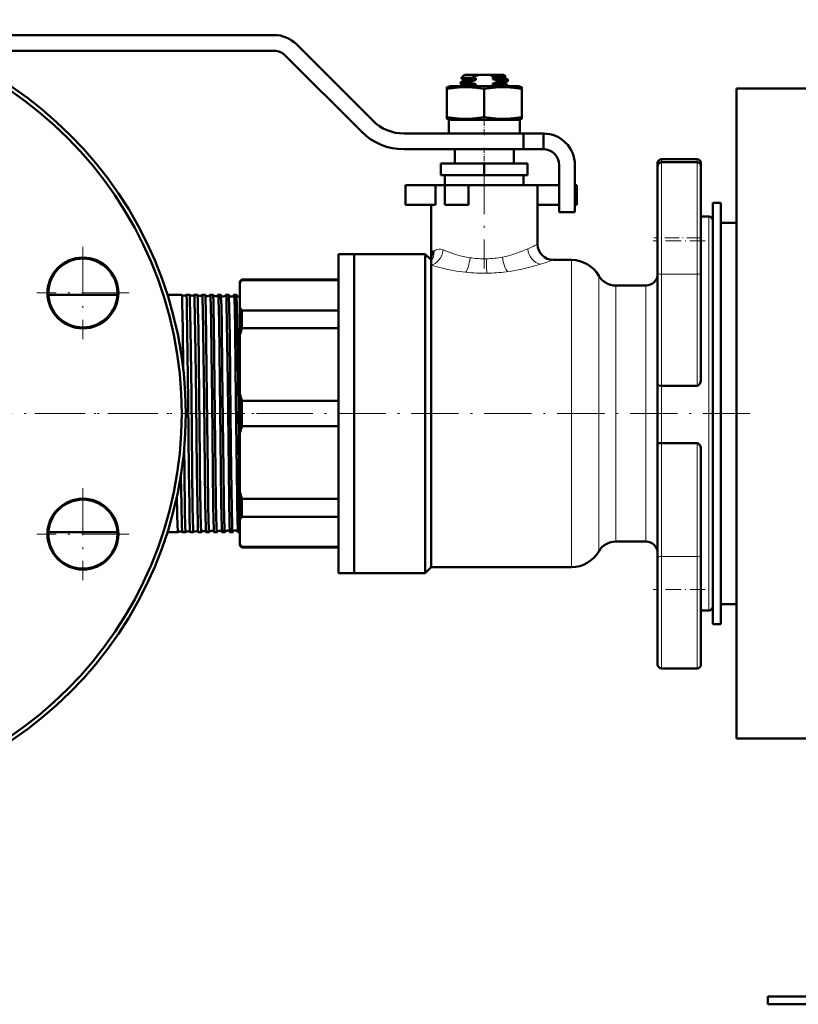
# Model space of a CAD drawing. Extents: x -1595 to 1972, y -1605 to 604.
# Tile 2 of 53: x -1407 to -1210, y -283 to -33. Entities that reach past the tile are written whole.
import ezdxf

# ---------------------------------------------------------------- set-up
doc = ezdxf.new("R2010")
doc.units = 0
doc.linetypes.add('DASHDOT', pattern=[18.5, 12, -3, 0.5, -3])

msp = doc.modelspace()

# ---------------------------------------------------------------- linework, layer by layer
at = {"color": 7, "lineweight": 50}
for p, q in [((-1423.04, -36.58), (-1342.7, -36.58)), ((-1337.04, -38.92), (-1317.61, -58.36)), ((-1342.7, -40.58), (-1423.04, -40.58)), ((-1320.44, -61.19), (-1339.87, -41.75)), ((-1294.39, -46.68), (-1295.23, -47.52)), ((-1290.6, -46.68), (-1294.39, -46.68)), ((-1290.6, -46.68), (-1288.17, -46.68)), ((-1284.39, -46.68), (-1288.17, -46.68)), ((-1287.25, -47.79), (-1287.25, -47.36)), ((-1284.39, -46.68), (-1284.02, -47.04)), ((-1284.11, -47.11), (-1284.03, -47.06)), ((-1284.09, -47.09), (-1284.09, -47.51)), ((-1298.89, -49.82), (-1297.99, -49.58)), ((-1298.89, -50.21), (-1298.89, -49.82)), ((-1289.39, -49.58), (-1297.99, -49.58)), ((-1295.39, -48.93), (-1295.39, -48.66)), ((-1295.37, -48.65), (-1294.67, -48.24)), ((-1294.69, -49.34), (-1295.37, -48.95)), ((-1295.22, -47.52), (-1295.23, -47.52)), ((-1294.69, -47.84), (-1295.22, -47.53)), ((-1294.69, -47.83), (-1294.69, -48.26)), ((-1294.69, -49.33), (-1294.69, -49.58)), ((-1291.52, -49.48), (-1293.4, -49.58)), ((-1292.92, -48.44), (-1292.92, -48.7)), ((-1291.52, -47.56), (-1291.52, -47.98)), ((-1291.52, -49.06), (-1291.52, -49.48)), ((-1280.79, -49.58), (-1289.39, -49.58)), ((-1284.95, -47.65), (-1287.25, -47.79)), ((-1287.25, -49.29), (-1287.25, -48.86)), ((-1285.86, -48.41), (-1285.86, -48.14)), ((-1284.11, -48.6), (-1283.4, -48.2)), ((-1283.4, -47.9), (-1284.09, -47.5)), ((-1284.09, -48.59), (-1284.09, -49.01)), ((-1283.4, -49.4), (-1284.09, -49)), ((-1283.39, -48.18), (-1283.39, -47.91)), ((-1283.39, -49.58), (-1283.39, -49.41)), ((-1280.79, -49.58), (-1279.89, -49.82)), ((-1279.89, -49.82), (-1279.89, -50.21)), ((-1298.89, -50.21), (-1298.89, -57.44)), ((-1289.39, -50.21), (-1289.39, -57.44)), ((-1279.89, -50.21), (-1279.89, -57.44)), ((-1225.39, -50.18), (-1203.39, -50.18)), ((-1225.39, -132.68), (-1225.39, -50.18)), ((-1298.89, -57.44), (-1298.89, -57.84)), ((-1279.89, -57.84), (-1279.89, -57.44)), ((-1297.99, -58.08), (-1298.89, -57.84)), ((-1289.39, -58.08), (-1298.39, -58.08)), ((-1298.39, -58.08), (-1298.39, -61.58)), ((-1280.39, -58.08), (-1289.39, -58.08)), ((-1279.89, -57.84), (-1280.79, -58.08)), ((-1280.39, -58.08), (-1280.39, -61.58)), ((-1309.83, -61.58), (-1279.39, -61.58)), ((-1274.39, -61.58), (-1279.39, -61.58)), ((-1279.39, -65.58), (-1279.39, -61.58)), ((-1274.39, -65.58), (-1274.39, -61.58)), ((-1279.39, -65.58), (-1309.83, -65.58)), ((-1296.89, -65.58), (-1296.89, -69.18)), ((-1295.11, -65.58), (-1289.39, -65.58)), ((-1289.39, -65.58), (-1283.67, -65.58)), ((-1281.89, -65.58), (-1281.89, -69.18)), ((-1274.39, -65.58), (-1279.39, -65.58)), ((-1289.39, -69.18), (-1300.39, -69.18)), ((-1300.39, -72.18), (-1300.39, -69.18)), ((-1289.39, -72.18), (-1289.39, -69.18)), ((-1278.39, -69.18), (-1289.39, -69.18)), ((-1278.39, -72.18), (-1278.39, -69.18)), ((-1270.39, -81.58), (-1270.39, -69.58)), ((-1266.39, -69.58), (-1266.39, -81.58)), ((-1245.39, -69.1), (-1245.39, -69.87)), ((-1245.39, -69.87), (-1245.39, -96.9)), ((-1244.39, -68.1), (-1235.39, -68.1)), ((-1244.39, -68.87), (-1235.39, -68.87)), ((-1234.39, -70.01), (-1234.39, -69.1)), ((-1234.39, -88.87), (-1234.39, -69.87)), ((-1289.39, -72.18), (-1300.39, -72.18)), ((-1299.39, -74.68), (-1299.39, -72.18)), ((-1278.39, -72.18), (-1289.39, -72.18)), ((-1279.39, -72.18), (-1279.39, -74.68)), ((-1309.39, -74.68), (-1301.72, -74.68)), ((-1309.39, -79.68), (-1309.39, -74.68)), ((-1299.39, -74.68), (-1301.72, -74.68)), ((-1301.72, -79.68), (-1301.72, -74.68)), ((-1299.39, -74.68), (-1293.39, -74.68)), ((-1299.39, -79.68), (-1299.39, -74.68)), ((-1289.39, -74.68), (-1293.39, -74.68)), ((-1293.39, -79.68), (-1293.39, -74.68)), ((-1275.89, -74.68), (-1289.39, -74.68)), ((-1275.89, -74.68), (-1270.39, -74.68)), ((-1275.89, -74.68), (-1275.89, -89.68)), ((-1266.39, -74.68), (-1265.89, -74.68)), ((-1265.89, -79.68), (-1265.89, -74.68)), ((-1309.39, -79.68), (-1301.72, -79.68)), ((-1302.89, -79.68), (-1302.89, -93.68)), ((-1299.39, -79.68), (-1293.39, -79.68)), ((-1275.89, -79.68), (-1270.39, -79.68)), ((-1266.39, -79.68), (-1265.89, -79.68)), ((-1229.39, -79.18), (-1231.39, -79.18)), ((-1231.39, -79.18), (-1231.39, -186.18)), ((-1229.39, -79.18), (-1229.39, -186.18)), ((-1266.39, -81.58), (-1270.39, -81.58)), ((-1234.39, -82.68), (-1232.39, -82.68)), ((-1229.39, -84.28), (-1229.39, -132.68)), ((-1225.39, -84.28), (-1229.39, -84.28)), ((-1234.39, -96.9), (-1234.39, -88.87)), ((-1326.39, -132.68), (-1326.39, -92.18)), ((-1326.39, -92.18), (-1322.39, -92.18)), ((-1322.39, -92.18), (-1322.39, -132.68)), ((-1322.39, -132.68), (-1322.39, -92.18)), ((-1322.39, -92.18), (-1304.39, -92.18)), ((-1304.39, -132.68), (-1304.39, -92.18)), ((-1304.39, -92.18), (-1302.89, -93.68)), ((-1302.89, -94.05), (-1302.89, -93.68)), ((-1302.89, -95.01), (-1302.89, -94.05)), ((-1271.89, -93.68), (-1267.25, -93.68)), ((-1302.89, -171.68), (-1302.89, -95.01)), ((-1245.39, -125.48), (-1245.39, -96.9)), ((-1234.39, -96.9), (-1234.39, -123.87)), ((-1351.39, -99.18), (-1350.89, -98.68)), ((-1351.39, -99.18), (-1351.39, -99.54)), ((-1351.39, -99.54), (-1351.39, -105.76)), ((-1350.89, -98.83), (-1350.89, -98.68)), ((-1326.39, -98.68), (-1350.89, -98.68)), ((-1326.39, -98.83), (-1350.89, -98.83)), ((-1255.99, -100.18), (-1248.39, -100.18)), ((-1399.97, -102.53), (-1382.49, -102.53)), ((-1369.79, -102.53), (-1366.13, -102.53)), ((-1366.13, -102.53), (-1366.12, -102.53)), ((-1365.01, -102.53), (-1365.01, -102.53)), ((-1365.01, -102.53), (-1364.16, -102.53)), ((-1364.16, -102.53), (-1364.15, -102.53)), ((-1362.98, -102.53), (-1362.98, -102.53)), ((-1362.98, -102.53), (-1362.18, -102.53)), ((-1362.18, -102.53), (-1362.18, -102.53)), ((-1360.96, -102.53), (-1360.95, -102.53)), ((-1360.95, -102.53), (-1360.2, -102.53)), ((-1360.2, -102.53), (-1360.2, -102.53)), ((-1358.94, -102.53), (-1358.93, -102.53)), ((-1358.93, -102.53), (-1358.23, -102.53)), ((-1356.91, -102.53), (-1356.24, -102.53)), ((-1354.89, -102.53), (-1354.26, -102.53)), ((-1352.88, -102.53), (-1352.27, -102.53)), ((-1351.39, -105.76), (-1351.39, -112.74)), ((-1350.89, -106.48), (-1326.39, -106.48)), ((-1350.89, -111.02), (-1350.89, -106.48)), ((-1326.39, -111.02), (-1350.89, -111.02)), ((-1351.39, -112.74), (-1351.39, -127.75)), ((-1245.39, -125.48), (-1245.39, -140.34)), ((-1244.39, -125.64), (-1235.39, -125.64)), ((-1351.39, -127.75), (-1351.39, -132.68)), ((-1350.89, -129.47), (-1326.39, -129.47)), ((-1350.89, -132.68), (-1350.89, -129.47)), ((-1351.39, -132.68), (-1351.39, -137.61)), ((-1350.89, -135.89), (-1350.89, -132.68)), ((-1326.39, -173.18), (-1326.39, -132.68)), ((-1322.39, -132.68), (-1322.39, -173.18)), ((-1322.39, -173.18), (-1322.39, -132.68)), ((-1304.39, -173.18), (-1304.39, -132.68)), ((-1229.39, -132.68), (-1229.39, -181.08)), ((-1225.39, -215.18), (-1225.39, -132.68)), ((-1326.39, -135.89), (-1350.89, -135.89)), ((-1351.39, -137.61), (-1351.39, -152.62)), ((-1365.54, -141.64), (-1365.48, -147.13)), ((-1245.39, -169.36), (-1245.39, -140.34)), ((-1244.39, -140.19), (-1235.39, -140.19)), ((-1234.39, -141.93), (-1234.39, -169.36)), ((-1366.35, -148.85), (-1366.45, -148.85)), ((-1351.39, -152.62), (-1351.39, -159.6)), ((-1350.89, -158.88), (-1350.89, -154.34)), ((-1350.89, -154.34), (-1326.39, -154.34)), ((-1351.39, -159.6), (-1351.39, -165.81)), ((-1326.39, -158.88), (-1350.89, -158.88)), ((-1399.97, -162.83), (-1382.49, -162.83)), ((-1369.79, -162.83), (-1367.11, -162.83)), ((-1367.11, -162.83), (-1367.11, -162.83)), ((-1366.03, -162.83), (-1366.03, -162.83)), ((-1366.03, -162.83), (-1365.14, -162.83)), ((-1365.14, -162.83), (-1365.14, -162.83)), ((-1364, -162.83), (-1363.99, -162.83)), ((-1363.99, -162.83), (-1363.17, -162.83)), ((-1363.17, -162.83), (-1363.16, -162.83)), ((-1361.97, -162.83), (-1361.97, -162.83)), ((-1361.97, -162.83), (-1361.19, -162.83)), ((-1361.19, -162.83), (-1361.19, -162.83)), ((-1359.95, -162.83), (-1359.94, -162.83)), ((-1359.94, -162.83), (-1359.22, -162.83)), ((-1359.22, -162.83), (-1359.21, -162.82)), ((-1357.93, -162.82), (-1357.92, -162.83)), ((-1357.92, -162.83), (-1357.23, -162.83)), ((-1355.9, -162.83), (-1355.25, -162.83)), ((-1353.88, -162.83), (-1353.27, -162.83)), ((-1351.87, -162.83), (-1351.39, -162.83)), ((-1351.39, -165.81), (-1351.39, -166.18)), ((-1351.39, -166.18), (-1350.89, -166.68)), ((-1350.89, -166.68), (-1350.89, -166.53)), ((-1350.89, -166.53), (-1326.39, -166.53)), ((-1326.39, -166.68), (-1350.89, -166.68)), ((-1248.39, -165.18), (-1255.99, -165.18)), ((-1245.39, -169.36), (-1245.39, -196.39)), ((-1234.39, -177.39), (-1234.39, -169.36)), ((-1302.89, -171.68), (-1304.39, -173.18)), ((-1267.25, -171.68), (-1302.89, -171.68)), ((-1326.39, -173.18), (-1322.39, -173.18)), ((-1304.39, -173.18), (-1322.39, -173.18)), ((-1234.39, -196.39), (-1234.39, -177.39)), ((-1225.39, -181.08), (-1229.39, -181.08)), ((-1232.39, -182.68), (-1234.39, -182.68)), ((-1229.39, -186.18), (-1231.39, -186.18)), ((-1235.39, -197.39), (-1244.39, -197.39)), ((-1203.39, -215.18), (-1225.39, -215.18)), ((-1217.39, -280.68), (-1217.39, -282.68)), ((-1217.39, -280.68), (-1207.39, -280.68)), ((-1217.39, -282.68), (-1207.39, -282.68))]:
    msp.add_line(p, q, dxfattribs=at)
at = {"color": 7, "linetype": 'DASHDOT', "lineweight": 18, "ltscale": 0.019064}
msp.add_line((-1289.39, -49.52), (-1289.39, -50.28), dxfattribs=at)
at = {"color": 7, "linetype": 'DASHDOT', "lineweight": 18, "ltscale": 0.124063}
msp.add_line((-1289.39, -61.99), (-1289.39, -57.03), dxfattribs=at)
at = {"color": 7, "linetype": 'DASHDOT', "lineweight": 18, "ltscale": 0.108015}
msp.add_line((-1289.39, -65.22), (-1289.39, -69.54), dxfattribs=at)
at = {"color": 7, "lineweight": 18}
for p, q in [((-1244.39, -68.87), (-1244.39, -68.1)), ((-1244.39, -97.32), (-1244.39, -68.87)), ((-1235.39, -68.1), (-1235.39, -68.87)), ((-1235.39, -68.87), (-1235.39, -88.87)), ((-1232.39, -82.68), (-1232.39, -132.68)), ((-1235.39, -88.87), (-1235.39, -97.32)), ((-1302.17, -91.49), (-1302.14, -91.47)), ((-1278.37, -90.89), (-1278.36, -90.88)), ((-1293.02, -93.12), (-1293, -93.12)), ((-1284.79, -92.95), (-1284.78, -92.95)), ((-1275.29, -94.83), (-1275.38, -94.86)), ((-1275.09, -94.77), (-1275.29, -94.83)), ((-1271.89, -93.68), (-1272.73, -93.98)), ((-1267.25, -93.68), (-1267.25, -132.68)), ((-1294.07, -96.8), (-1294.15, -96.79)), ((-1283.43, -96.65), (-1283.86, -96.71)), ((-1244.39, -97.32), (-1244.39, -125.64)), ((-1244.39, -97.32), (-1235.39, -97.32)), ((-1235.39, -125.64), (-1235.39, -97.32)), ((-1260.32, -97.68), (-1260.32, -132.68)), ((-1255.99, -132.68), (-1255.99, -100.18)), ((-1248.39, -100.18), (-1248.39, -132.68)), ((-1244.39, -140.19), (-1244.39, -125.64)), ((-1267.25, -132.68), (-1267.25, -171.68)), ((-1260.32, -132.68), (-1260.32, -167.68)), ((-1255.99, -165.18), (-1255.99, -132.68)), ((-1248.39, -132.68), (-1248.39, -165.18)), ((-1232.39, -132.68), (-1232.39, -182.68)), ((-1244.39, -140.19), (-1244.39, -168.94)), ((-1235.39, -168.94), (-1235.39, -140.19)), ((-1244.39, -197.39), (-1244.39, -168.94)), ((-1244.39, -168.94), (-1235.39, -168.94)), ((-1235.39, -168.94), (-1235.39, -177.39)), ((-1235.39, -177.39), (-1235.39, -197.39))]:
    msp.add_line(p, q, dxfattribs=at)
at = {"color": 7, "linetype": 'DASHDOT', "lineweight": 18}
for p, q in [((-1289.39, -70.03), (-1289.39, -95.83)), ((-1391.23, -90.37), (-1391.23, -113.77)), ((-1379.53, -102.07), (-1402.93, -102.07)), ((-1335.14, -132.68), (-1595.14, -132.68)), ((-1403.41, -132.68), (-1362.03, -132.68)), ((-1363.39, -132.68), (-1219.39, -132.68)), ((-1391.23, -151.59), (-1391.23, -174.99)), ((-1379.53, -163.29), (-1402.93, -163.29))]:
    msp.add_line(p, q, dxfattribs=at)
at = {"color": 7, "linetype": 'DASHDOT', "lineweight": 18, "ltscale": 0.330017}
for p, q in [((-1233.29, -88.87), (-1246.49, -88.87)), ((-1233.29, -177.39), (-1246.49, -177.39))]:
    msp.add_line(p, q, dxfattribs=at)
at = {"color": 7, "linetype": 'DASHDOT', "lineweight": 18, "ltscale": 0.300012}
msp.add_line((-1234.39, -88.1), (-1246.39, -88.1), dxfattribs=at)
at = {"color": 7, "linetype": 'DASHDOT', "lineweight": 18, "ltscale": 0.045236}
msp.add_line((-1365.16, -132.68), (-1363.35, -132.68), dxfattribs=at)
at = {"color": 7, "linetype": 'DASHDOT', "lineweight": 18, "ltscale": 0.04361}
msp.add_line((-1363.13, -132.68), (-1361.39, -132.68), dxfattribs=at)
at = {"color": 7, "linetype": 'DASHDOT', "lineweight": 18, "ltscale": 0.042184}
msp.add_line((-1361.1, -132.68), (-1359.41, -132.68), dxfattribs=at)
at = {"color": 7, "linetype": 'DASHDOT', "lineweight": 18, "ltscale": 0.040921}
msp.add_line((-1359.07, -132.68), (-1357.44, -132.68), dxfattribs=at)
at = {"color": 7, "linetype": 'DASHDOT', "lineweight": 18, "ltscale": 0.039807}
msp.add_line((-1357.05, -132.68), (-1355.46, -132.68), dxfattribs=at)
at = {"color": 7, "linetype": 'DASHDOT', "lineweight": 18, "ltscale": 0.03884}
msp.add_line((-1355.03, -132.68), (-1353.48, -132.68), dxfattribs=at)
at = {"color": 7, "linetype": 'DASHDOT', "lineweight": 18, "ltscale": 0.038004}
msp.add_line((-1353.01, -132.68), (-1351.49, -132.68), dxfattribs=at)
at = {"color": 7, "lineweight": 50}
for points in [[(-1292.36, -47.37), (-1294.27, -47.43), (-1294.88, -47.47), (-1295.16, -47.5), (-1295.22, -47.52)], [(-1290.6, -46.68), (-1291.5, -46.97), (-1292.36, -47.37)], [(-1287.25, -47.36), (-1285.59, -47.27), (-1284.42, -47.17)], [(-1284.25, -47.1), (-1285.07, -47.14), (-1286.73, -47.21)], [(-1284.42, -47.17), (-1284.17, -47.13), (-1284.11, -47.11)], [(-1289.39, -50.21), (-1291.46, -49.95), (-1293.27, -49.84), (-1295, -49.84), (-1296.81, -49.95), (-1298.89, -50.21)], [(-1292.92, -48.7), (-1294.63, -48.81), (-1295.16, -48.86), (-1295.36, -48.91), (-1295.38, -48.92), (-1295.38, -48.92), (-1295.39, -48.93)], [(-1295.38, -48.65), (-1295.34, -48.64), (-1295.21, -48.61), (-1294.37, -48.52), (-1292.92, -48.44)], [(-1294.69, -47.83), (-1294.69, -47.83), (-1294.68, -47.82), (-1294.67, -47.81), (-1294.63, -47.8), (-1294.22, -47.73), (-1292.79, -47.63), (-1291.52, -47.56)], [(-1294.69, -49.33), (-1294.69, -49.33), (-1294.68, -49.32), (-1294.66, -49.31), (-1294.61, -49.29), (-1294.47, -49.27), (-1294.01, -49.21), (-1292.26, -49.1), (-1291.52, -49.06)], [(-1293.83, -48.12), (-1294.53, -48.2), (-1294.64, -48.23), (-1294.67, -48.24)], [(-1291.52, -47.98), (-1293.66, -48.11), (-1293.83, -48.12)], [(-1279.89, -50.21), (-1281.96, -49.95), (-1283.77, -49.84), (-1285.5, -49.84), (-1287.31, -49.95), (-1289.39, -50.21)], [(-1284.09, -49.01), (-1284.09, -49.01), (-1284.09, -49.02), (-1284.1, -49.02), (-1284.12, -49.03), (-1284.33, -49.07), (-1284.73, -49.12), (-1285.97, -49.21), (-1287.25, -49.29)], [(-1285.86, -48.14), (-1284.14, -48.03), (-1283.61, -47.98), (-1283.41, -47.93), (-1283.4, -47.92), (-1283.39, -47.92), (-1283.39, -47.92), (-1283.39, -47.91)], [(-1283.4, -48.2), (-1283.44, -48.21), (-1283.57, -48.24), (-1284.41, -48.32), (-1285.86, -48.41)], [(-1284.09, -47.51), (-1284.09, -47.51), (-1284.1, -47.52), (-1284.11, -47.53), (-1284.17, -47.55), (-1284.75, -47.63), (-1284.95, -47.65)], [(-1284.95, -48.72), (-1284.35, -48.66), (-1284.17, -48.63), (-1284.11, -48.6)], [(-1284.83, -49.58), (-1283.72, -49.49), (-1283.44, -49.44), (-1283.41, -49.43), (-1283.39, -49.42), (-1283.39, -49.42), (-1283.39, -49.41)], [(-1289.39, -57.44), (-1291.46, -57.71), (-1293.27, -57.82), (-1295, -57.82), (-1296.81, -57.71), (-1298.89, -57.44)], [(-1279.89, -57.44), (-1281.96, -57.71), (-1283.77, -57.82), (-1285.5, -57.82), (-1287.31, -57.71), (-1289.39, -57.44)], [(-1302.89, -93.68), (-1302.87, -93.25), (-1302.81, -92.85), (-1302.68, -92.34), (-1302.46, -91.88), (-1302.17, -91.49)], [(-1366.12, -102.53), (-1366.12, -102.54), (-1366.11, -102.57), (-1366.08, -102.82), (-1366.01, -104.77), (-1365.88, -111.08), (-1365.75, -121.61)], [(-1365.01, -102.53), (-1365.01, -102.53), (-1365.01, -102.53), (-1365, -102.54), (-1365, -102.55), (-1364.97, -102.71), (-1364.9, -104.1), (-1364.85, -106.08), (-1364.75, -111.77), (-1364.54, -129.4), (-1364.34, -147.13)], [(-1364.15, -102.53), (-1364.15, -102.54), (-1364.14, -102.56), (-1364.12, -102.71), (-1364.06, -103.86), (-1363.98, -107.37), (-1363.91, -111.12), (-1363.71, -127.77), (-1363.51, -147.13)], [(-1362.98, -102.53), (-1362.98, -102.53), (-1362.98, -102.53), (-1362.97, -102.54), (-1362.97, -102.55), (-1362.94, -102.71), (-1362.88, -104.1), (-1362.79, -107.83), (-1362.65, -117.07), (-1362.51, -129.27), (-1362.31, -147.13)], [(-1362.18, -102.53), (-1362.17, -102.54), (-1362.17, -102.56), (-1362.15, -102.72), (-1362.08, -103.96), (-1362.03, -106.11), (-1361.94, -111.33), (-1361.83, -119.83), (-1361.57, -144.12), (-1361.53, -147.13)], [(-1360.95, -102.53), (-1360.95, -102.53), (-1360.95, -102.53), (-1360.95, -102.54), (-1360.94, -102.55), (-1360.94, -102.58), (-1360.9, -102.98), (-1360.86, -103.75), (-1360.79, -106.33), (-1360.7, -111.75), (-1360.49, -129.14), (-1360.29, -147.13)], [(-1360.2, -102.53), (-1360.19, -102.55), (-1360.18, -102.61), (-1360.15, -103.04), (-1360.11, -103.83), (-1360.04, -106.35), (-1359.92, -114.21), (-1359.68, -135.19), (-1359.55, -147.13)], [(-1358.93, -102.53), (-1358.93, -102.53), (-1358.93, -102.53), (-1358.93, -102.53), (-1358.92, -102.54), (-1358.92, -102.56), (-1358.89, -102.83), (-1358.86, -103.35), (-1358.8, -105.09), (-1358.7, -109.67), (-1358.6, -117.13), (-1358.46, -129.38), (-1358.26, -147.13)], [(-1358.22, -102.54), (-1358.21, -102.55), (-1358.2, -102.62), (-1358.16, -103.09), (-1358.13, -103.94), (-1358.06, -106.68), (-1358, -109.86), (-1357.89, -117.85), (-1357.65, -140.53), (-1357.57, -147.13)], [(-1356.91, -102.53), (-1356.91, -102.53), (-1356.91, -102.53), (-1356.9, -102.54), (-1356.9, -102.55), (-1356.89, -102.58), (-1356.86, -102.98), (-1356.82, -103.75), (-1356.75, -106.33), (-1356.69, -109.36), (-1356.58, -117.07), (-1356.34, -139.18), (-1356.25, -147.13)], [(-1356.24, -102.54), (-1356.23, -102.55), (-1356.22, -102.6), (-1356.19, -102.93), (-1356.1, -105.42), (-1356.01, -110.21), (-1355.87, -121.59), (-1355.59, -147.13)], [(-1354.89, -102.53), (-1354.89, -102.53), (-1354.89, -102.53), (-1354.88, -102.54), (-1354.87, -102.62), (-1354.82, -103.36), (-1354.77, -104.83), (-1354.67, -109.61), (-1354.48, -124.61), (-1354.23, -147.13)], [(-1354.25, -102.54), (-1354.24, -102.61), (-1354.21, -102.95), (-1354.12, -105.46), (-1353.98, -113.22), (-1353.76, -132.97), (-1353.6, -147.13)], [(-1352.88, -102.53), (-1352.88, -102.53), (-1352.87, -102.53), (-1352.87, -102.54), (-1352.86, -102.55), (-1352.84, -102.71), (-1352.77, -104.1), (-1352.72, -106.05), (-1352.62, -111.73), (-1352.41, -129.15), (-1352.21, -147.13)], [(-1352.26, -102.54), (-1352.25, -102.62), (-1352.22, -102.97), (-1352.13, -105.51), (-1352.01, -112.61), (-1351.79, -131.42), (-1351.62, -147.13)], [(-1234.39, -123.87), (-1234.42, -124.31), (-1234.52, -124.74), (-1234.7, -125.14), (-1234.83, -125.32), (-1234.98, -125.48), (-1235.18, -125.59), (-1235.39, -125.64)], [(-1245.39, -125.48), (-1245.39, -125.49), (-1245.38, -125.5), (-1245.36, -125.52), (-1245.3, -125.55), (-1245.06, -125.6), (-1244.39, -125.64)], [(-1244.39, -140.19), (-1245.05, -140.23), (-1245.29, -140.28), (-1245.35, -140.3), (-1245.37, -140.32), (-1245.39, -140.33), (-1245.39, -140.34)], [(-1235.39, -140.19), (-1235.17, -140.24), (-1234.98, -140.35), (-1234.82, -140.51), (-1234.64, -140.78), (-1234.52, -141.08), (-1234.44, -141.4), (-1234.39, -141.93)], [(-1365.48, -147.13), (-1365.33, -157.71), (-1365.25, -161.16), (-1365.18, -162.64), (-1365.15, -162.81), (-1365.15, -162.82), (-1365.15, -162.83), (-1365.14, -162.83), (-1365.14, -162.83)], [(-1364.34, -147.13), (-1364.21, -156.14), (-1364.15, -159.54), (-1364.06, -162.15), (-1364.02, -162.73), (-1364.01, -162.81), (-1364, -162.82), (-1364, -162.83)], [(-1363.51, -147.13), (-1363.38, -156.21), (-1363.32, -159.62), (-1363.23, -162.18), (-1363.19, -162.76), (-1363.18, -162.82), (-1363.17, -162.83), (-1363.17, -162.83), (-1363.17, -162.83)], [(-1362.31, -147.13), (-1362.19, -156), (-1362.09, -160.71), (-1362.04, -162.12), (-1361.99, -162.73), (-1361.98, -162.81), (-1361.97, -162.83)], [(-1361.53, -147.13), (-1361.38, -157.57), (-1361.3, -161.14), (-1361.24, -162.49), (-1361.21, -162.79), (-1361.2, -162.82), (-1361.2, -162.83), (-1361.2, -162.83), (-1361.2, -162.83), (-1361.19, -162.83)], [(-1360.29, -147.13), (-1360.17, -155.31), (-1360.12, -158.57), (-1360.03, -161.67), (-1359.97, -162.69), (-1359.96, -162.8), (-1359.95, -162.83)], [(-1359.55, -147.13), (-1359.43, -156.2), (-1359.36, -159.61), (-1359.28, -162.18), (-1359.24, -162.76), (-1359.22, -162.82), (-1359.22, -162.83), (-1359.22, -162.83), (-1359.22, -162.83)], [(-1358.26, -147.13), (-1358.14, -156.12), (-1358.07, -159.51), (-1357.99, -162.14), (-1357.95, -162.72), (-1357.93, -162.81), (-1357.93, -162.82)], [(-1357.57, -147.13), (-1357.46, -155.38), (-1357.4, -158.66), (-1357.32, -161.71), (-1357.26, -162.71), (-1357.24, -162.82), (-1357.24, -162.83), (-1357.24, -162.83), (-1357.24, -162.83), (-1357.23, -162.83)], [(-1356.25, -147.13), (-1356.13, -155.28), (-1356.07, -158.54), (-1355.99, -161.65), (-1355.93, -162.69), (-1355.92, -162.8), (-1355.91, -162.82)], [(-1355.59, -147.13), (-1355.49, -154.83), (-1355.4, -159.56), (-1355.34, -161.73), (-1355.28, -162.71), (-1355.26, -162.82), (-1355.26, -162.83), (-1355.25, -162.83), (-1355.25, -162.83), (-1355.25, -162.83)], [(-1354.23, -147.13), (-1354.13, -154.66), (-1354.01, -160.7), (-1353.93, -162.52), (-1353.9, -162.77), (-1353.89, -162.82)], [(-1353.6, -147.13), (-1353.47, -156.87), (-1353.37, -161.16), (-1353.32, -162.36), (-1353.29, -162.78), (-1353.28, -162.81), (-1353.27, -162.82), (-1353.27, -162.83), (-1353.27, -162.83), (-1353.27, -162.83)], [(-1352.21, -147.13), (-1352.11, -154.62), (-1352.01, -160.16), (-1351.95, -161.89), (-1351.9, -162.67), (-1351.89, -162.79), (-1351.88, -162.82)], [(-1351.62, -147.13), (-1351.48, -156.85), (-1351.39, -161.07)], [(-1366.35, -148.85), (-1366.25, -155.68), (-1366.14, -161.11), (-1366.07, -162.61), (-1366.04, -162.79), (-1366.03, -162.82), (-1366.03, -162.83)], [(-1367.36, -153.65), (-1367.29, -158.23), (-1367.21, -161.26), (-1367.17, -162.2), (-1367.14, -162.73), (-1367.12, -162.8), (-1367.12, -162.82), (-1367.11, -162.83), (-1367.11, -162.83), (-1367.11, -162.83)]]:
    msp.add_lwpolyline(points, dxfattribs=at)
at = {"color": 7, "lineweight": 18}
for points in [[(-1302.14, -91.47), (-1301.8, -91.2), (-1301.39, -91.01), (-1300.91, -90.93), (-1300.39, -90.97), (-1299.8, -91.15)], [(-1299.8, -91.15), (-1298.84, -91.53), (-1297.81, -91.91), (-1296.69, -92.28), (-1295.52, -92.6), (-1294.3, -92.89), (-1293.02, -93.12)], [(-1284.78, -92.95), (-1283.55, -92.68), (-1282.38, -92.37), (-1280.91, -91.89), (-1279.56, -91.39), (-1278.37, -90.89)], [(-1275.38, -94.86), (-1277.5, -95.46), (-1279.89, -96.03), (-1282.46, -96.51), (-1283.43, -96.65)], [(-1294.15, -96.79), (-1296.42, -96.49), (-1298.6, -96.09), (-1300.64, -95.62), (-1302.89, -95.01)]]:
    msp.add_lwpolyline(points, dxfattribs=at)
at = {"color": 7, "lineweight": 50}
for centre, radius in [((-1465.14, -132.68), 100), ((-1465.14, -132.68), 99), ((-1391.23, -102.07), 9), ((-1391.23, -102.07), 8.75), ((-1391.23, -163.29), 9), ((-1391.23, -163.29), 8.75)]:
    msp.add_circle(centre, radius, dxfattribs=at)
for centre, radius, start, end in [((-1342.7, -44.58), 8, 45, 90), ((-1342.7, -44.58), 4, 45, 90), ((-1289.14, -35.34), 12.44, 255.0265, 258.9526), ((-1289.97, -53.78), 7.32, 63.742, 75.7632), ((-1290.99, -33.64), 14.21, 285.2334, 287.4077), ((-1284.03, -47.05), 0.00746, 281.1533, 42.9869), ((-1295.37, -48.67), 0.0203, 109.9063, 167.2623), ((-1295.36, -48.92), 0.0248, 192.3602, 250.3641), ((-1295.22, -47.53), 0.00656, 140.3665, 268.8407), ((-1286.91, -64.43), 17.08, 105.6584, 110.5823), ((-1288.9, -35.79), 13.53, 252.6988, 258.7974), ((-1287.73, -63.23), 14.26, 105.4382, 106.8202), ((-1289.7, -60.48), 12.93, 72.6833, 79.0623), ((-1291.54, -33.29), 16.15, 285.411, 290.6156), ((-1289.57, 9.08), 57.99, 272.2954, 274.5745), ((-1289.63, -61.68), 12.62, 73.4657, 79.1169), ((-1283.41, -47.92), 0.0203, 12.7377, 70.0937), ((-1283.41, -48.17), 0.0248, 289.6359, 347.6398), ((-1283.41, -49.42), 0.0203, 12.7377, 70.0937), ((-1309.83, -50.58), 11, 225, 270), ((-1309.83, -50.58), 15, 225, 270), ((-1274.39, -69.58), 8, 0, 90), ((-1274.39, -69.58), 4, 0, 90), ((-1244.39, -69.1), 1, 90, 180), ((-1244.39, -69.87), 1, 90, 180), ((-1235.39, -69.1), 1, 0, 90), ((-1235.39, -69.87), 1, 0, 90), ((-1232.39, -83.68), 1, 0, 90), ((-1271.89, -89.68), 4, 180, 270), ((-1267.25, -101.68), 8, 30, 90), ((-1248.39, -97.18), 3, 270, 359.6969), ((-1343.2, -104.76), 9.71, 142.3802, 147.5228), ((-1255.99, -95.18), 5, 210, 270), ((-1365.57, -102.03), 0.745, 221.9291, 273.3164), ((-1365.57, -102.03), 0.745, 273.2661, 318.0613), ((-1363.57, -102.07), 0.745, 218.4737, 273.3174), ((-1363.57, -102.07), 0.745, 273.2506, 321.5291), ((-1361.57, -102.1), 0.745, 215.1731, 273.3313), ((-1361.57, -102.1), 0.744, 273.2426, 324.8291), ((-1359.57, -102.14), 0.744, 212.019, 273.3467), ((-1359.57, -102.14), 0.744, 273.2313, 327.9785), ((-1358.23, -102.54), 0.0085, 17.9314, 74.995), ((-1357.57, -102.17), 0.744, 208.9914, 273.3578), ((-1357.57, -102.18), 0.743, 273.215, 331.0141), ((-1356.91, -102.54), 0.00882, 105.0713, 161.968), ((-1356.25, -102.54), 0.0102, 13.7727, 71.5146), ((-1355.57, -102.21), 0.743, 206.0715, 273.3823), ((-1355.57, -102.21), 0.743, 273.1983, 333.9325), ((-1354.89, -102.54), 0.0106, 108.6035, 166.1284), ((-1354.26, -102.54), 0.0127, 9.846, 67.2603), ((-1353.57, -102.25), 0.743, 203.2691, 273.4049), ((-1353.57, -102.25), 0.742, 273.1659, 336.7423), ((-1352.87, -102.54), 0.013, 112.839, 169.9609), ((-1352.28, -102.54), 0.0165, 6.2592, 62.3548), ((-1351.57, -102.28), 0.742, 200.6012, 273.4375), ((-1351.57, -102.28), 0.747, 273.2893, 283.9972), ((-1343.2, -100.55), 9.71, 212.4772, 217.6198), ((-1317.48, -121.65), 35.06, 162.3376, 165.2677), ((-1317.48, -118.83), 35.06, 194.7323, 197.6624), ((-1465.14, -132.68), 100, 359.4771, 0), ((-1317.48, -146.53), 35.06, 162.3376, 165.2677), ((-1317.48, -143.71), 35.06, 194.7323, 197.6624), ((-1343.2, -164.81), 9.71, 142.3802, 147.5228), ((-1360.57, -163.24), 0.744, 90.758, 146.4341), ((-1360.57, -163.24), 0.744, 33.5861, 90.8575), ((-1358.57, -163.2), 0.744, 90.7353, 149.5265), ((-1358.57, -163.2), 0.744, 30.4981, 90.8641), ((-1356.57, -163.17), 0.743, 90.7225, 152.5055), ((-1356.57, -163.17), 0.743, 27.5139, 90.8906), ((-1354.57, -163.13), 0.742, 90.6941, 155.3671), ((-1354.57, -163.13), 0.743, 24.6738, 90.9132), ((-1352.57, -163.1), 0.742, 90.6643, 158.1087), ((-1352.57, -163.1), 0.742, 21.9279, 90.9389), ((-1366.57, -163.34), 0.745, 90.7835, 136.2622), ((-1366.57, -163.34), 0.745, 43.7562, 90.8274), ((-1364.57, -163.31), 0.745, 90.7747, 139.8257), ((-1364.57, -163.31), 0.745, 40.1871, 90.8346), ((-1362.57, -163.27), 0.745, 90.7651, 143.2041), ((-1362.57, -163.27), 0.745, 36.8126, 90.8412), ((-1357.24, -162.82), 0.00926, 286.585, 344.1715), ((-1355.9, -162.82), 0.00951, 196.2696, 253.3917), ((-1355.26, -162.82), 0.0113, 290.5177, 348.2154), ((-1353.88, -162.82), 0.0119, 191.6404, 248.9862), ((-1353.27, -162.82), 0.0144, 295.1802, 351.9989), ((-1351.86, -162.82), 0.0148, 188.1349, 244.8588), ((-1343.2, -160.6), 9.71, 212.4772, 217.6198), ((-1255.99, -170.18), 5, 90, 150), ((-1248.39, -168.18), 3, 0.3024, 90), ((-1267.25, -163.68), 8, 270, 330), ((-1232.39, -181.68), 1, 270, 360), ((-1244.39, -196.39), 1, 180, 270), ((-1235.39, -196.39), 1, 270, 360)]:
    msp.add_arc(centre, radius, start, end, dxfattribs=at)
at = {"color": 7, "lineweight": 18}
for centre, radius, start, end in [((-1282.67, -77.67), 13.79, 296.4688, 299.4664), ((-1294.89, -53.28), 41.08, 293.7338, 296.5625), ((-1289.48, -69.68), 23.7, 261.4591, 270.2163), ((-1289.43, -68.07), 25.32, 270.0945, 271.2796), ((-1289.36, -69.04), 24.35, 271.1731, 280.8142), ((-1294.44, -33.17), 64.57, 287.4314, 289.6428), ((-1289.4, -53.21), 43.85, 263.8852, 270.8991), ((-1289.4, -52.9), 44.15, 270.8943, 277.1995)]:
    msp.add_arc(centre, radius, start, end, dxfattribs=at)
at = {"color": 7, "lineweight": 50}
msp.add_ellipse((-1284.78, -47.06), major_axis=(0.755, 0.011), ratio=0.079272, start_param=5.478123, end_param=6.154285, dxfattribs=at)
at = {"color": 7, "lineweight": 18}
for centre, major_axis, ratio, start_param, end_param in [((-1302.89, -91.15), (-1.24, -3.8), 0.75544, 0.406325, 1.811582), ((-1305.92, -91.47), (2.44, -3.17), 0.915708, 0.226759, 0.957181), ((-1275.09, -90.88), (1.29, -3.78), 0.801424, 4.444869, 5.879837), ((-1294.07, -93.12), (-0.47, -3.97), 0.265683, 0.418922, 1.602217), ((-1288.71, -93.4), (0.07, -4), 0.03881, 4.711718, 5.864044), ((-1283.43, -92.95), (0.59, -3.96), 0.336901, 4.661939, 5.86461), ((-1244.39, -96.9), (1, 0), 0.422618, 3.141593, 4.712389), ((-1235.39, -96.9), (1, 0), 0.422618, 4.712389, 6.283185), ((-1244.39, -169.36), (-1, 0), 0.422618, 4.712389, 6.283185), ((-1235.39, -169.36), (1, 0), 0.422618, 0, 1.570796)]:
    msp.add_ellipse(centre, major_axis=major_axis, ratio=ratio, start_param=start_param, end_param=end_param, dxfattribs=at)

doc.saveas('drawing.dxf')
